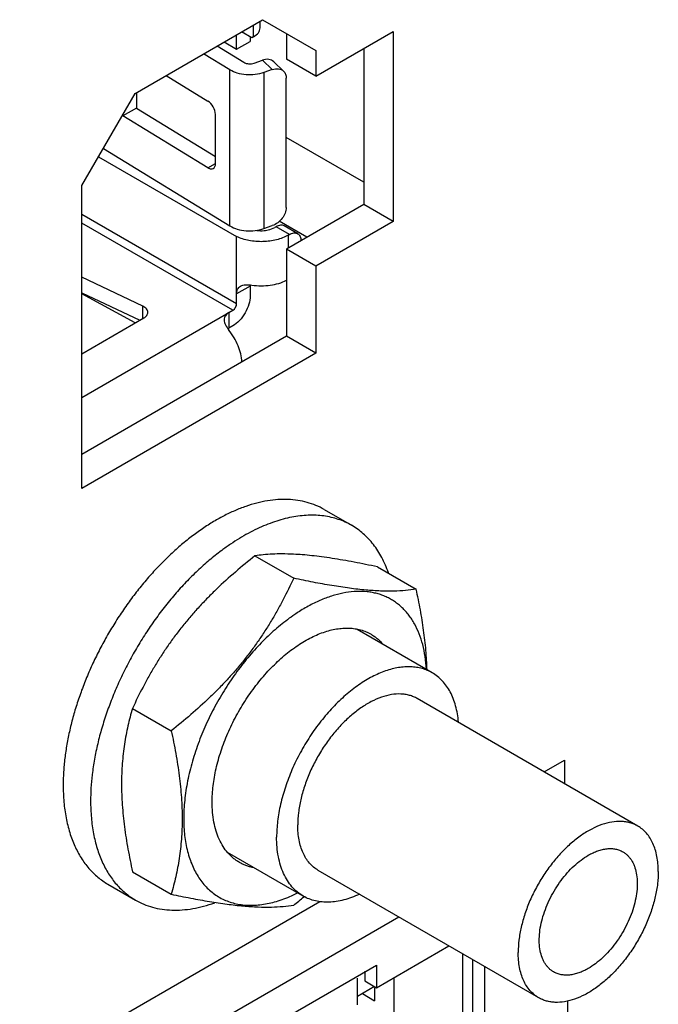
# Model space of a CAD drawing. Header units: inches. Extents: x 0 to 34, y 0 to 22.
# Tile 23 of 101: x 4.258 to 4.603, y 16.017 to 16.549. Entities that reach past the tile are written whole.
import ezdxf

# ---------------------------------------------------------------- set-up
doc = ezdxf.new("R2010")
doc.units = ezdxf.units.IN
doc.header["$LTSCALE"] = 1.87
doc.header["$MEASUREMENT"] = 0
doc.layers.get('0').update_dxf_attribs({"linetype": 'CONTINUOUS'})

msp = doc.modelspace()

# ---------------------------------------------------------------- linework, layer by layer
at = {"color": 3, "linetype": 'CONTINUOUS'}
for p, q in [((4.320062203, 16.5092366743), (4.3890771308, 16.5490894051)), ((4.3890771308, 16.5490894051), (4.4178508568, 16.5324790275)), ((4.4178508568, 16.5185729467), (4.4597446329, 16.5427645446)), ((4.4597446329, 16.5427645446), (4.4597446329, 16.4400146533)), ((4.4178508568, 16.5324790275), (4.4178508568, 16.5185729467)), ((4.2912884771, 16.4593954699), (4.320062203, 16.5092366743)), ((4.2912884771, 16.295607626), (4.2912884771, 16.4593954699)), ((4.4597446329, 16.4400146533), (4.4178508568, 16.4158230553)), ((4.4178508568, 16.4158230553), (4.4178508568, 16.3686911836)), ((4.4178508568, 16.3686911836), (4.2912884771, 16.295607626)), ((4.5413791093, 16.1422760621), (4.5524302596, 16.1486575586)), ((4.5524302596, 16.1486575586), (4.5524302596, 16.1358952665)), ((4.2575829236, 15.9783977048), (4.4199354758, 16.072148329))]:
    msp.add_line(p, q, dxfattribs=at)
at = {"color": 7, "linetype": 'CONTINUOUS'}
for p, q in [((4.3841933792, 16.5398394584), (4.3841933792, 16.5462692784)), ((4.3876527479, 16.5446615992), (4.3876527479, 16.5482668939)), ((4.3750065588, 16.5330897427), (4.3750065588, 16.5409643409)), ((4.3831494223, 16.5392366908), (4.3775812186, 16.5424510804)), ((4.4019400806, 16.5416647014), (4.4019400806, 16.5277586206)), ((4.3681877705, 16.5370268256), (4.3750065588, 16.5330897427)), ((4.3750065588, 16.5330897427), (4.3823142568, 16.5373091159)), ((4.3823142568, 16.5397188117), (4.3823142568, 16.5373091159)), ((4.3841933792, 16.5398394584), (4.3831494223, 16.5392366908)), ((4.3713627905, 16.5219335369), (4.3571313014, 16.5306422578)), ((4.3644386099, 16.5348618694), (4.3788764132, 16.5260268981)), ((4.4438338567, 16.5335768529), (4.4438338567, 16.4492003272)), ((4.3843980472, 16.5255941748), (4.3889404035, 16.5271828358)), ((4.3889404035, 16.5271828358), (4.3942925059, 16.5220812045)), ((4.4004044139, 16.5212606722), (4.3950523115, 16.5263623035)), ((4.4178508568, 16.5185729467), (4.4019400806, 16.5277586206)), ((4.3713627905, 16.4375542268), (4.3713627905, 16.5219335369)), ((4.3942925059, 16.5220812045), (4.3897501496, 16.5204925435)), ((4.3897501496, 16.5204925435), (4.3897501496, 16.4361132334)), ((4.3368616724, 16.5189375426), (4.3594934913, 16.505088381)), ((4.4018691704, 16.4475842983), (4.4018691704, 16.5174985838)), ((4.320782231, 16.5092366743), (4.320782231, 16.5013057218)), ((4.320782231, 16.5013057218), (4.3134745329, 16.4970863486)), ((4.320782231, 16.5013057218), (4.3635480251, 16.4751359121)), ((4.3134745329, 16.4978256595), (4.3134745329, 16.4970863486)), ((4.3594934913, 16.4689258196), (4.3134745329, 16.4970863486)), ((4.3635480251, 16.4712657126), (4.3635480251, 16.4977862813)), ((4.4438338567, 16.4611964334), (4.4018691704, 16.4854263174)), ((4.3028744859, 16.4794644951), (4.3713627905, 16.4375542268)), ((4.3002844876, 16.474978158), (4.3750065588, 16.4318345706)), ((4.3594934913, 16.4689258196), (4.3635475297, 16.4712665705)), ((4.4438338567, 16.4492003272), (4.4019400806, 16.4250087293)), ((4.4597446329, 16.4400146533), (4.4438338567, 16.4492003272)), ((4.2912884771, 16.4438892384), (4.3750065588, 16.3955514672)), ((4.4130212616, 16.431407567), (4.3980549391, 16.440048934)), ((4.3729186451, 16.3919350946), (4.2912884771, 16.4390673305)), ((4.3897501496, 16.4361132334), (4.3942925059, 16.4377018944)), ((4.3963568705, 16.4371079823), (4.3956767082, 16.4367152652)), ((4.4036109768, 16.4329195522), (4.3963568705, 16.4371079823)), ((4.4080403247, 16.4333584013), (4.4007862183, 16.4375468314)), ((4.3750065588, 16.395551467), (4.3750065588, 16.4318345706)), ((4.4029308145, 16.4325268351), (4.4036109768, 16.4329195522)), ((4.4029308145, 16.4325268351), (4.4029308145, 16.4255808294)), ((4.4178508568, 16.4158230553), (4.4019400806, 16.4250087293)), ((4.4019400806, 16.4250087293), (4.4019400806, 16.3778768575)), ((4.3243112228, 16.3941037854), (4.2912884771, 16.4098207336)), ((4.3823142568, 16.4049541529), (4.3750065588, 16.4007347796)), ((4.3823142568, 16.4049541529), (4.3823142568, 16.3997708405)), ((4.2912884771, 16.4013828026), (4.3225715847, 16.3864938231)), ((4.3200944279, 16.3850635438), (4.2912884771, 16.4008694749)), ((4.2912884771, 16.3448028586), (4.3729186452, 16.3919350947)), ((4.3243112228, 16.3874982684), (4.3243112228, 16.3941037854)), ((4.2912884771, 16.3684313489), (4.3248356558, 16.3878010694)), ((4.370830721, 16.3907295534), (4.370830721, 16.3822916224)), ((4.3729186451, 16.3834971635), (4.370830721, 16.3822916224)), ((4.4019400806, 16.3778768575), (4.2912884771, 16.3139809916)), ((4.4178508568, 16.3686911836), (4.4019400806, 16.3778768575)), ((4.4223406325, 16.2841877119), (4.4371906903, 16.2756144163)), ((4.3849192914, 16.2590780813), (4.4058770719, 16.2469786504)), ((4.4057593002, 16.2599841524), (4.4055848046, 16.2599925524)), ((4.4512069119, 16.2531631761), (4.4721646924, 16.2410637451)), ((4.4808430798, 16.195848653), (4.4402055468, 16.2193122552)), ((4.5921044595, 16.1129878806), (4.4727801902, 16.1818842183)), ((4.3186316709, 16.1766074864), (4.3395894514, 16.1645080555)), ((4.4110897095, 16.0750400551), (4.3701290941, 16.0986902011)), ((4.3186316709, 16.0882219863), (4.3395894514, 16.0761225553)), ((4.5384768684, 16.0201081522), (4.419152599, 16.0890044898)), ((4.305344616, 16.0815354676), (4.3201946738, 16.072962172)), ((4.4114029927, 16.0746596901), (4.4115491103, 16.074780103)), ((4.4628648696, 16.0637655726), (4.2990649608, 15.9691895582)), ((4.4507393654, 16.0255344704), (4.4899090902, 16.0481505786)), ((4.497408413, 15.7475296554), (4.497408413, 16.0438205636)), ((4.5027117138, 16.0407585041), (4.5027117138, 15.7444681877)), ((4.3817964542, 15.9979747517), (4.4507393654, 16.0377815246)), ((4.4507393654, 16.0377815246), (4.4507393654, 16.0255344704)), ((4.5090756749, 16.0370840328), (4.5090756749, 15.7407937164)), ((4.4403979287, 16.0161957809), (4.4403979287, 16.0307393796)), ((4.4443754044, 16.0345663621), (4.4443754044, 16.0292089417)), ((4.4602853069, 15.7689640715), (4.4602853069, 16.0310461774)), ((4.4496781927, 16.0261471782), (4.4403979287, 16.0207888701)), ((4.4443754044, 16.0292089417), (4.4507393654, 16.0255344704)), ((4.4496787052, 16.0255344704), (4.4496787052, 16.0184992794)), ((4.4430556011, 16.0223233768), (4.4496787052, 16.0184992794)), ((4.5541537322, 15.7423271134), (4.5541537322, 16.0183458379))]:
    msp.add_line(p, q, dxfattribs=at)
for centre, radius, start, end in [((4.3883158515, 16.4527936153), 0.017839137, 262.0344065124, 274.8173974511), ((4.3883625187, 16.4523602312), 0.0174033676, 274.7841242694, 277.5181321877), ((4.3899692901, 16.4049630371), 0.0076550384, 174.4696752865, 180.0665851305), ((4.3746749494, 16.3756186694), 0.0077010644, 119.9457704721, 125.0784358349), ((4.4471442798, 16.1541394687), 0.1344601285, 126.6299400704, 126.7562953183), ((4.4603216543, 16.1478647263), 0.0960485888, 122.3156882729, 124.0801297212), ((4.4303198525, 16.1250930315), 0.1344094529, 173.2450566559, 173.3755296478), ((4.1957778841, 16.3366404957), 0.3393053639, 308.2580187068, 309.4563238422)]:
    msp.add_arc(centre, radius, start, end, dxfattribs=at)
for points, knots in [([(4.3841933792, 16.5398394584), (4.3851702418, 16.5404034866), (4.3864890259, 16.541441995), (4.3874863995, 16.5432736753), (4.3876526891, 16.544211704), (4.387652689, 16.5446615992)], [0, 0, 0, 0, 0.5477110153, 0.7815495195, 1, 1, 1, 1]), ([(4.3788764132, 16.5260268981), (4.3796559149, 16.5255498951), (4.3815576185, 16.5250737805), (4.3834811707, 16.5252735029), (4.3843980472, 16.5255941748)], [0, 0, 0, 0, 0.4847582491, 1, 1, 1, 1]), ([(4.395052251, 16.52636224), (4.3943386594, 16.5270419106), (4.3922183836, 16.5279403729), (4.3900265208, 16.5275626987), (4.3889404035, 16.5271828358)], [0, 0, 0, 0, 0.4613428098, 1, 1, 1, 1]), ([(4.3897501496, 16.5204925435), (4.3866969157, 16.5194246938), (4.3816932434, 16.518909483), (4.3754721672, 16.5199904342), (4.3725997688, 16.5211765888), (4.3713627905, 16.5219335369)], [0, 0, 0, 0, 0.5135922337, 0.7697347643, 1, 1, 1, 1]), ([(4.3942925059, 16.5220812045), (4.3953786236, 16.5224610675), (4.3975704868, 16.5228387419), (4.3996907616, 16.5219402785), (4.4004043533, 16.5212606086)], [0, 0, 0, 0, 0.5386573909, 1, 1, 1, 1]), ([(4.4004043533, 16.5212606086), (4.4008805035, 16.5208070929), (4.4016555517, 16.5196090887), (4.4018691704, 16.5182153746), (4.4018691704, 16.5174985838)], [0, 0, 0, 0, 0.478454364, 1, 1, 1, 1]), ([(4.3635480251, 16.4977862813), (4.3635480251, 16.4992209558), (4.3626025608, 16.5020427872), (4.3607072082, 16.5043456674), (4.3594929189, 16.5050887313)], [0, 0, 0, 0, 0.5019369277, 1, 1, 1, 1]), ([(4.3594929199, 16.4689261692), (4.35996433, 16.4686376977), (4.3609047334, 16.4682134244), (4.36197447, 16.4683610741), (4.3623604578, 16.468584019)], [0, 0, 0, 0, 0.553545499, 1, 1, 1, 1]), ([(4.3623604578, 16.468584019), (4.3627503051, 16.4688091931), (4.3634201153, 16.4696702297), (4.3635480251, 16.4707042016), (4.3635480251, 16.4712657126)], [0, 0, 0, 0, 0.4449913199, 1, 1, 1, 1]), ([(4.4018691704, 16.4475842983), (4.4018691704, 16.4454861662), (4.4000050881, 16.4412159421), (4.3963947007, 16.4384371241), (4.3942925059, 16.4377018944)], [0, 0, 0, 0, 0.4850959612, 1, 1, 1, 1]), ([(4.3713627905, 16.4375542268), (4.3725997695, 16.4367972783), (4.3754721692, 16.4356111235), (4.3816932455, 16.434530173), (4.3866969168, 16.4350453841), (4.3897501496, 16.4361132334)], [0, 0, 0, 0, 0.2302653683, 0.4864079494, 1, 1, 1, 1]), ([(4.3906395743, 16.4351064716), (4.3911071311, 16.4351682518), (4.3928479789, 16.4354723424), (4.3945536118, 16.4360668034), (4.3956767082, 16.4367152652)], [0, 0, 0, 0, 0.2666811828, 1, 1, 1, 1]), ([(4.4007859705, 16.4375464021), (4.4001885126, 16.4378913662), (4.3985536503, 16.4381396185), (4.3970895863, 16.4375310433), (4.3963568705, 16.4371079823)], [0, 0, 0, 0, 0.4491576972, 1, 1, 1, 1]), ([(4.4029308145, 16.4325268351), (4.4009761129, 16.4313982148), (4.3964536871, 16.4297111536), (4.3891815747, 16.4287820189), (4.3818008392, 16.4293643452), (4.3771017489, 16.4308164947), (4.3750065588, 16.4318345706)], [0, 0, 0, 0, 0.2348402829, 0.4948506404, 0.7576362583, 1, 1, 1, 1]), ([(4.4036109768, 16.4329195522), (4.4043436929, 16.4333426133), (4.4058077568, 16.4339511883), (4.4074426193, 16.4337029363), (4.4080400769, 16.433357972)], [0, 0, 0, 0, 0.5508424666, 1, 1, 1, 1]), ([(4.4080400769, 16.433357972), (4.4086053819, 16.4330315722), (4.4095948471, 16.4318461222), (4.4098414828, 16.4303787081), (4.4098696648, 16.4295892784)], [0, 0, 0, 0, 0.4524627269, 1, 1, 1, 1]), ([(4.3832974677, 16.4055211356), (4.3865727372, 16.4050478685), (4.3930260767, 16.4050341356), (4.3992941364, 16.4067712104), (4.4020215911, 16.4081655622)], [0, 0, 0, 0, 0.5193080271, 1, 1, 1, 1]), ([(4.3750065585, 16.4007347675), (4.3750065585, 16.4015947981), (4.3752182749, 16.402888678), (4.3761511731, 16.4042653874), (4.3767781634, 16.4047531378), (4.3771169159, 16.4049488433)], [0, 0, 0, 0, 0.5243403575, 0.7614817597, 1, 1, 1, 1]), ([(4.3771169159, 16.4049488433), (4.3779371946, 16.4054227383), (4.38007243, 16.405867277), (4.3821615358, 16.4056852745), (4.3832974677, 16.4055211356)], [0, 0, 0, 0, 0.4521732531, 1, 1, 1, 1]), ([(4.3823142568, 16.3997708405), (4.3823142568, 16.398230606), (4.381736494, 16.3949823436), (4.3797229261, 16.390417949), (4.3767767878, 16.3863919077), (4.3742525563, 16.3842673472), (4.3729186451, 16.3834971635)], [0, 0, 0, 0, 0.2372354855, 0.4999938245, 0.7627555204, 1, 1, 1, 1]), ([(4.3269972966, 16.3908149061), (4.3269969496, 16.3914648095), (4.3263362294, 16.392930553), (4.3250539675, 16.3937502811), (4.3243112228, 16.3941037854)], [0, 0, 0, 0, 0.4413660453, 1, 1, 1, 1]), ([(4.3729186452, 16.3919350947), (4.3735383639, 16.3922929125), (4.3745175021, 16.3934229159), (4.3750065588, 16.3948358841), (4.3750065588, 16.395551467)], [0, 0, 0, 0, 0.5000063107, 1, 1, 1, 1]), ([(4.3248356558, 16.3878010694), (4.3254462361, 16.3881536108), (4.3264952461, 16.388956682), (4.3269976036, 16.3902399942), (4.3269972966, 16.3908149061)], [0, 0, 0, 0, 0.5508362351, 1, 1, 1, 1]), ([(4.3682362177, 16.3867942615), (4.3682359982, 16.3858469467), (4.3689185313, 16.3837755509), (4.3701206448, 16.3820573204), (4.3708307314, 16.3811556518)], [0, 0, 0, 0, 0.4521744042, 1, 1, 1, 1]), ([(4.3708307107, 16.3907295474), (4.3700858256, 16.3902994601), (4.3690710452, 16.3894690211), (4.3683452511, 16.3879725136), (4.3682363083, 16.3871855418), (4.3682362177, 16.3867942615)], [0, 0, 0, 0, 0.5243350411, 0.7614764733, 1, 1, 1, 1]), ([(4.3778877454, 16.3638811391), (4.3776963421, 16.3669022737), (4.376051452, 16.3730974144), (4.3728468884, 16.3785955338), (4.3708307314, 16.3811556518)], [0, 0, 0, 0, 0.4815854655, 1, 1, 1, 1]), ([(4.4223405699, 16.2841876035), (4.420903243, 16.2850174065), (4.4179028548, 16.2865025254), (4.4131187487, 16.2881556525), (4.4080685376, 16.2892329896), (4.4027820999, 16.2897281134), (4.397288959, 16.2896415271), (4.3916192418, 16.2889741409), (4.3858031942, 16.2877320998), (4.3798719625, 16.2859221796), (4.3738566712, 16.2835556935), (4.3677895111, 16.2806451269), (4.361702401, 16.2772069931), (4.35562807, 16.2732594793), (4.3495987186, 16.2688242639), (4.343646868, 16.2639250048), (4.33780431, 16.2585882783), (4.3321025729, 16.2528427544), (4.3265723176, 16.2467194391), (4.3212433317, 16.2402513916), (4.3161444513, 16.2334734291), (4.3113030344, 16.2264222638), (4.3067454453, 16.2191357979), (4.3024959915, 16.2116535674), (4.2985779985, 16.2040157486), (4.2950121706, 16.1962638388), (4.2918182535, 16.1884394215), (4.2890129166, 16.1805849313), (4.2866120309, 16.1727425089), (4.28462774, 16.1649548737), (4.2830714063, 16.1572635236), (4.281950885, 16.149709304), (4.2812734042, 16.1423341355), (4.2811156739, 16.1374770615), (4.2811156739, 16.1350908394)], [0, 0, 0, 0, 0.0213225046, 0.0428734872, 0.0648691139, 0.087504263, 0.1109437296, 0.1353207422, 0.1607333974, 0.1872486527, 0.2149016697, 0.2437016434, 0.2736320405, 0.3046561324, 0.3367174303, 0.3697442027, 0.4036500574, 0.4383374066, 0.4736982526, 0.5096168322, 0.5459705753, 0.5826322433, 0.6194709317, 0.656354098, 0.6931483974, 0.7297217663, 0.7659440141, 0.8016899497, 0.8368389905, 0.8712769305, 0.9048974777, 0.9376127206, 0.9693430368, 1, 1, 1, 1]), ([(4.4371906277, 16.2756143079), (4.4360586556, 16.2762678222), (4.4337194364, 16.2774657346), (4.4300298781, 16.2789096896), (4.426167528, 16.2799995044), (4.4221463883, 16.2807314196), (4.4179803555, 16.2811030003), (4.4136838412, 16.2811144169), (4.4092712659, 16.2807651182), (4.403152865, 16.2798060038), (4.3952802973, 16.2776724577), (4.3874921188, 16.2744744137), (4.3812066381, 16.2712764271), (4.3764091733, 16.268513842), (4.3716201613, 16.2654351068), (4.3684830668, 16.2632070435), (4.3669194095, 16.2620445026)], [0, 0, 0, 0, 0.0518331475, 0.1040126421, 0.1568733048, 0.2107280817, 0.2658612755, 0.3225190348, 0.3809117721, 0.4412065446, 0.567909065, 0.7032965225, 0.7743079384, 0.8474730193, 0.9227318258, 1, 1, 1, 1]), ([(4.4571109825, 16.2499976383), (4.456131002, 16.2527991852), (4.4543917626, 16.2568509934), (4.4514775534, 16.2618336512), (4.449080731, 16.265226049), (4.4464476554, 16.2683159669), (4.4435870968, 16.2710932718), (4.4405091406, 16.2735477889), (4.4383155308, 16.2749648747), (4.4371906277, 16.2756143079)], [0, 0, 0, 0, 0.268676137, 0.3970785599, 0.5220588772, 0.6441723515, 0.7640578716, 0.8824169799, 1, 1, 1, 1]), ([(4.3666816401, 16.2618673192), (4.3644649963, 16.2602116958), (4.3600676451, 16.256711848), (4.3536951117, 16.2510215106), (4.3474818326, 16.2448427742), (4.3414672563, 16.2382154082), (4.3356895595, 16.2311813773), (4.3301856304, 16.2237853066), (4.3249900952, 16.2160744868), (4.3201365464, 16.2080976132), (4.3156552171, 16.1999058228), (4.3115752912, 16.191550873), (4.3079221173, 16.1830862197), (4.3047193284, 16.174565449), (4.3019872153, 16.1660428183), (4.299742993, 16.1575725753), (4.2980011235, 16.1492085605), (4.2971688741, 16.143650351), (4.2968434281, 16.1409026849)], [0, 0, 0, 0, 0.0579852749, 0.1177078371, 0.1789695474, 0.2415472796, 0.3052001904, 0.3696720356, 0.4346958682, 0.4999975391, 0.5652993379, 0.630323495, 0.6947956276, 0.758449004, 0.8210282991, 0.88229096, 0.9420109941, 1, 1, 1, 1]), ([(4.3849192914, 16.2590780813), (4.3813303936, 16.2562474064), (4.3742703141, 16.2504559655), (4.365808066, 16.2428092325), (4.3593309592, 16.2364264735), (4.3546444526, 16.2315125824), (4.3501401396, 16.226467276), (4.3458312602, 16.2212952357), (4.3417282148, 16.2160037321), (4.3378354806, 16.2106038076), (4.3341534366, 16.2051076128), (4.3306772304, 16.1995284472), (4.3273978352, 16.1938794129), (4.3232842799, 16.1862925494), (4.3204371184, 16.1804982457), (4.3186316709, 16.1766074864)], [0, 0, 0, 0, 0.1282611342, 0.2561514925, 0.3198771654, 0.383395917, 0.4466606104, 0.5096268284, 0.5722541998, 0.6345121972, 0.6963816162, 0.757854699, 0.8189369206, 0.879641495, 1, 1, 1, 1]), ([(4.4055848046, 16.2599925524), (4.4036209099, 16.2600858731), (4.3998608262, 16.2601861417), (4.3944605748, 16.2600684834), (4.3895315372, 16.2597057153), (4.3864085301, 16.2593086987), (4.3849192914, 16.2590780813)], [0, 0, 0, 0, 0.2846840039, 0.5444115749, 0.7817947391, 1, 1, 1, 1]), ([(4.4512069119, 16.2531631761), (4.4490801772, 16.2536124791), (4.4448758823, 16.2544799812), (4.4386447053, 16.2556918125), (4.4325872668, 16.2567845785), (4.426732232, 16.2577433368), (4.4211084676, 16.2585540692), (4.4157426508, 16.2592053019), (4.4106564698, 16.259689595), (4.4073581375, 16.2599061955), (4.4057593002, 16.2599841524)], [0, 0, 0, 0, 0.1417548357, 0.279950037, 0.4139648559, 0.5431482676, 0.6668473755, 0.7844798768, 0.8956090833, 1, 1, 1, 1]), ([(4.4058770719, 16.2469786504), (4.4040716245, 16.2430878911), (4.4012244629, 16.2372935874), (4.3971109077, 16.2297067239), (4.3938315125, 16.2240576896), (4.3903553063, 16.218478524), (4.3866732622, 16.2129823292), (4.3827805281, 16.2075824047), (4.3786774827, 16.2022909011), (4.3743686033, 16.1971188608), (4.3698642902, 16.1920735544), (4.3651777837, 16.1871596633), (4.3587006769, 16.1807769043), (4.3502384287, 16.1731301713), (4.3431783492, 16.1673387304), (4.3395894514, 16.1645080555)], [0, 0, 0, 0, 0.120358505, 0.1810630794, 0.242145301, 0.3036183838, 0.3654878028, 0.4277458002, 0.4903731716, 0.5533393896, 0.616604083, 0.6801228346, 0.7438485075, 0.8717388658, 1, 1, 1, 1]), ([(4.4721646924, 16.2410637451), (4.4702761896, 16.2407712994), (4.4662618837, 16.2402909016), (4.4598403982, 16.2399526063), (4.4526507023, 16.240028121), (4.4446522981, 16.2405624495), (4.4358663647, 16.24156531), (4.4263734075, 16.2430080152), (4.4162909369, 16.244834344), (4.4094000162, 16.2462343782), (4.4058770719, 16.2469786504)], [0, 0, 0, 0, 0.0857044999, 0.1811603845, 0.2881929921, 0.4079663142, 0.5405105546, 0.6846641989, 0.8385166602, 1, 1, 1, 1]), ([(4.4777282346, 16.1977296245), (4.4775960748, 16.20004322), (4.4771421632, 16.2045395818), (4.4758295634, 16.2110055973), (4.4739142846, 16.2169519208), (4.4718000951, 16.2214845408), (4.4698207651, 16.2247736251), (4.4682174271, 16.2270456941), (4.4664810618, 16.2291479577), (4.4646152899, 16.231075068), (4.4626246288, 16.2328222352), (4.4605140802, 16.2343854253), (4.4582884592, 16.235760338), (4.4559533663, 16.236943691), (4.4535146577, 16.2379329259), (4.4509781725, 16.2387252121), (4.4483501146, 16.2393189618), (4.4446947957, 16.2398502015), (4.4399043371, 16.2399957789), (4.4339679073, 16.2393616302), (4.4278347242, 16.2379316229), (4.4215616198, 16.2357217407), (4.4152055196, 16.2327551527), (4.4110523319, 16.2303502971), (4.4089756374, 16.2290368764)], [0, 0, 0, 0, 0.0718799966, 0.1399352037, 0.204285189, 0.2652216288, 0.29457154, 0.3232658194, 0.3513956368, 0.3790620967, 0.4063768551, 0.4334590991, 0.4604329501, 0.4874255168, 0.514563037, 0.5419688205, 0.5697599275, 0.5980446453, 0.6564421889, 0.7178525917, 0.7827307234, 0.8513428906, 0.9237832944, 1, 1, 1, 1]), ([(4.4780338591, 16.1974728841), (4.4779891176, 16.1992168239), (4.4778417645, 16.2027340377), (4.4773246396, 16.2098688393), (4.4762757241, 16.218948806), (4.4744734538, 16.2299681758), (4.4729762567, 16.2373492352), (4.4721646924, 16.2410637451)], [0, 0, 0, 0, 0.1188172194, 0.239716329, 0.4871601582, 0.7410401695, 1, 1, 1, 1]), ([(4.4065006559, 16.2274174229), (4.40380662, 16.2255956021), (4.3998495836, 16.2226275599), (4.3947895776, 16.2182986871), (4.3910111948, 16.2147850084), (4.3873092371, 16.2110558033), (4.3824618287, 16.205781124), (4.376683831, 16.1987344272), (4.3703016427, 16.1897077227), (4.3645165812, 16.1801841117), (4.3594128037, 16.1703009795), (4.3564861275, 16.1635052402), (4.3551569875, 16.1600793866)], [0, 0, 0, 0, 0.1135992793, 0.1724658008, 0.2325614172, 0.2937699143, 0.3559635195, 0.482739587, 0.6117636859, 0.7418077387, 0.8716447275, 1, 1, 1, 1]), ([(4.3617259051, 16.125906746), (4.3617259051, 16.1273598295), (4.3618219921, 16.1303176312), (4.3622345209, 16.134808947), (4.3629169, 16.1394093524), (4.363864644, 16.1440932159), (4.3650730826, 16.1488356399), (4.3665351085, 16.1536114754), (4.3682435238, 16.1583946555), (4.3701884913, 16.1631595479), (4.3723600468, 16.1678802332), (4.3747459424, 16.1725314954), (4.3773338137, 16.1770879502), (4.3801091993, 16.1815252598), (4.3830575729, 16.1858191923), (4.3861625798, 16.1899468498), (4.3894078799, 16.1938856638), (4.3927755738, 16.1976146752), (4.3962478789, 16.2011134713), (4.3998057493, 16.2043634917), (4.403430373, 16.2073469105), (4.4071019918, 16.2100479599), (4.4108012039, 16.2124517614), (4.414507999, 16.2145456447), (4.4182028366, 16.216317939), (4.421865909, 16.2177592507), (4.4254779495, 16.218861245), (4.4290197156, 16.2196178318), (4.4324724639, 16.2200240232), (4.4358176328, 16.2200769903), (4.4390369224, 16.2197752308), (4.4421124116, 16.2191193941), (4.4450257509, 16.2181124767), (4.446852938, 16.217208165), (4.4477282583, 16.2167028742)], [0, 0, 0, 0, 0.0306556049, 0.0623866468, 0.0951030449, 0.1287234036, 0.1631608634, 0.1983099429, 0.2340560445, 0.2702783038, 0.3068515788, 0.3436459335, 0.3805290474, 0.4173678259, 0.4540293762, 0.4903832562, 0.5263016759, 0.5616627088, 0.5963498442, 0.6302559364, 0.6632824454, 0.6953440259, 0.7263678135, 0.7562985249, 0.785098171, 0.8127515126, 0.8392664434, 0.8646794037, 0.8890561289, 0.9124958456, 0.9351307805, 0.9571265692, 0.9786774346, 1, 1, 1, 1]), ([(4.4477282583, 16.2167028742), (4.4483254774, 16.2163581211), (4.4494933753, 16.2156142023), (4.4511480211, 16.2143455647), (4.4527034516, 16.2129267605), (4.4536635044, 16.2118917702), (4.4541250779, 16.2113523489)], [0, 0, 0, 0, 0.246943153, 0.495128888, 0.7457643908, 1, 1, 1, 1]), ([(4.4808430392, 16.1958485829), (4.4799861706, 16.1963434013), (4.4781973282, 16.1972287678), (4.4753451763, 16.1982145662), (4.4723343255, 16.1988570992), (4.4691826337, 16.1991523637), (4.4659076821, 16.1991011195), (4.4625275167, 16.1987033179), (4.459059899, 16.197963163), (4.4542464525, 16.1964944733), (4.4494357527, 16.194368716), (4.4446916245, 16.1916893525), (4.4410696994, 16.1893361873), (4.4374752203, 16.1866920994), (4.4326842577, 16.1827491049), (4.4268966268, 16.1771747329), (4.4204457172, 16.1696795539), (4.4145391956, 16.1614535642), (4.4093034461, 16.1526727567), (4.404849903, 16.1435243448), (4.4012737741, 16.1342031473), (4.3986510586, 16.1249082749), (4.3972864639, 16.1172348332), (4.396739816, 16.1112850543), (4.3966456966, 16.1083895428), (4.3966456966, 16.1069672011)], [0, 0, 0, 0, 0.0213274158, 0.0428833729, 0.0648839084, 0.0875242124, 0.1109686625, 0.1353510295, 0.1607689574, 0.1872896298, 0.2437165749, 0.2736531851, 0.3046827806, 0.3367506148, 0.3697831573, 0.4383684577, 0.5096424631, 0.5826537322, 0.6563719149, 0.7297350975, 0.8016986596, 0.8712755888, 0.9376047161, 0.9693425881, 1, 1, 1, 1]), ([(4.4950617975, 16.1692258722), (4.4948042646, 16.1721796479), (4.4940874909, 16.1764951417), (4.4923177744, 16.1818743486), (4.4906752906, 16.1854704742), (4.4886965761, 16.1886981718), (4.4863936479, 16.1915317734), (4.4837843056, 16.1939472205), (4.4818467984, 16.1952689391), (4.4808430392, 16.1958485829)], [0, 0, 0, 0, 0.2836452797, 0.4153864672, 0.5409129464, 0.6609764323, 0.7766090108, 0.8891142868, 1, 1, 1, 1]), ([(4.4727801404, 16.1818841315), (4.4721213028, 16.182264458), (4.4707460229, 16.1829451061), (4.4685533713, 16.1837034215), (4.4662383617, 16.1841968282), (4.4629503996, 16.1845057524), (4.4585664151, 16.1841836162), (4.453161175, 16.1827469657), (4.447619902, 16.1802982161), (4.4420549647, 16.176893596), (4.4365788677, 16.1726063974), (4.4313054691, 16.1675275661), (4.4263456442, 16.1617648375), (4.4218046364, 16.1554406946), (4.4177792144, 16.1486898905), (4.4143552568, 16.1416563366), (4.4116061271, 16.1344902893), (4.4095893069, 16.1273433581), (4.4083494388, 16.1203686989), (4.4080477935, 16.1157750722), (4.4080477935, 16.113550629)], [0, 0, 0, 0, 0.0213316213, 0.0428914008, 0.0648966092, 0.0875407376, 0.1353156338, 0.1872163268, 0.2436537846, 0.3046019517, 0.3696907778, 0.4382892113, 0.5095764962, 0.58260155, 0.656333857, 0.7297112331, 0.8016890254, 0.8712759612, 0.9376246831, 1, 1, 1, 1]), ([(4.3186316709, 16.1766074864), (4.3177199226, 16.1734871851), (4.3164785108, 16.1687242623), (4.3151308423, 16.162245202), (4.3142700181, 16.1572175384), (4.3135823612, 16.1520584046), (4.3130811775, 16.1467662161), (4.3127770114, 16.1413428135), (4.3126410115, 16.1338670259), (4.3130024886, 16.1242408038), (4.3142150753, 16.112444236), (4.3161132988, 16.1003823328), (4.3177416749, 16.0922954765), (4.3186316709, 16.0882219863)], [0, 0, 0, 0, 0.1090770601, 0.165013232, 0.2220187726, 0.2801909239, 0.3396136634, 0.4003444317, 0.4624088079, 0.5904469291, 0.7232799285, 0.860093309, 1, 1, 1, 1]), ([(4.3395894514, 16.1645080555), (4.3404794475, 16.1604345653), (4.3421078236, 16.1523477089), (4.3440060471, 16.1402858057), (4.3452186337, 16.128489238), (4.3455801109, 16.1188630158), (4.3454441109, 16.1113872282), (4.3451399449, 16.1059638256), (4.3446387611, 16.1006716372), (4.3439511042, 16.0955125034), (4.34309028, 16.0904848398), (4.3417426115, 16.0840057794), (4.3405011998, 16.0792428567), (4.3395894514, 16.0761225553)], [0, 0, 0, 0, 0.139906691, 0.2767200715, 0.4095530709, 0.5375911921, 0.5996555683, 0.6603863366, 0.7198090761, 0.7779812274, 0.834986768, 0.8909229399, 1, 1, 1, 1]), ([(4.3551569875, 16.1600793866), (4.3544662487, 16.15829901), (4.3531611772, 16.1547349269), (4.3514276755, 16.1493577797), (4.3499375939, 16.1440025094), (4.3486970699, 16.1386919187), (4.3477109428, 16.1334465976), (4.3467538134, 16.1266620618), (4.3462916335, 16.1200011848), (4.3463732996, 16.1135316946), (4.3467985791, 16.1074890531), (4.347737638, 16.1016972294), (4.3492383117, 16.096255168), (4.3505972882, 16.0924812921), (4.3522048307, 16.088957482), (4.3540547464, 16.0856977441), (4.3561406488, 16.0827160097), (4.3584538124, 16.0800243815), (4.360985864, 16.0776351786), (4.3637257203, 16.075558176), (4.3666623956, 16.0738032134), (4.3697828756, 16.0723773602), (4.3730738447, 16.0712867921), (4.3765211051, 16.0705357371), (4.3801100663, 16.0701263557), (4.3838258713, 16.070060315), (4.3876534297, 16.0703363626), (4.3915772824, 16.0709537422), (4.3955819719, 16.0719085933), (4.3996515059, 16.0731974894), (4.4037697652, 16.0748144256), (4.4064898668, 16.0760848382), (4.4078535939, 16.0767703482)], [0, 0, 0, 0, 0.0417614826, 0.0829771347, 0.1235179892, 0.1632863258, 0.2022025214, 0.2401909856, 0.313088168, 0.3479161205, 0.3816087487, 0.4455104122, 0.4757782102, 0.5049629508, 0.5331317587, 0.5603764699, 0.5868134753, 0.6125847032, 0.6378531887, 0.6628011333, 0.6876222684, 0.7125157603, 0.7376776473, 0.7632938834, 0.7895331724, 0.8165438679, 0.8444488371, 0.8733476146, 0.9033128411, 0.934395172, 0.966621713, 1, 1, 1, 1]), ([(4.2968077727, 16.1405986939), (4.2965318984, 16.1382232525), (4.2961138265, 16.1335351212), (4.2959657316, 16.1288301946), (4.2959657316, 16.1265175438)], [0, 0, 0, 0, 0.508371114, 1, 1, 1, 1]), ([(4.2811156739, 16.1350908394), (4.2811156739, 16.1320440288), (4.2813613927, 16.126103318), (4.2825304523, 16.1175013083), (4.2841812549, 16.1107534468), (4.2859011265, 16.1057215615), (4.2873610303, 16.1021851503), (4.2890057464, 16.0988424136), (4.2908318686, 16.0957016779), (4.292834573, 16.0927703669), (4.2950095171, 16.0900558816), (4.2973516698, 16.0875652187), (4.2998550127, 16.0853041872), (4.3025135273, 16.0832790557), (4.3043870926, 16.0820884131), (4.3053446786, 16.081535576)], [0, 0, 0, 0, 0.1485288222, 0.2893970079, 0.4225593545, 0.4863966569, 0.548489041, 0.6089378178, 0.6678711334, 0.7254465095, 0.7818434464, 0.837265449, 0.8919370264, 0.9460976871, 1, 1, 1, 1]), ([(4.2959657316, 16.1265175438), (4.2959657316, 16.1234707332), (4.2962114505, 16.1175300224), (4.2973805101, 16.1089280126), (4.2990313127, 16.1021801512), (4.3007511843, 16.0971482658), (4.3022110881, 16.0936118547), (4.3038558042, 16.090269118), (4.3056819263, 16.0871283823), (4.3076846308, 16.0841970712), (4.3098595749, 16.081482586), (4.3122017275, 16.0789919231), (4.3147050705, 16.0767308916), (4.317363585, 16.07470576), (4.3192371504, 16.0735151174), (4.3201947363, 16.0729622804)], [0, 0, 0, 0, 0.1485288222, 0.2893970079, 0.4225593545, 0.4863966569, 0.548489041, 0.6089378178, 0.6678711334, 0.7254465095, 0.7818434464, 0.837265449, 0.8919370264, 0.9460976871, 1, 1, 1, 1]), ([(4.376480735, 16.093292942), (4.3758975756, 16.0936295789), (4.3747566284, 16.0943546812), (4.3731377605, 16.0955880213), (4.3716131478, 16.0969648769), (4.3696945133, 16.0990050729), (4.3675474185, 16.1019207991), (4.3654348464, 16.1058933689), (4.3637770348, 16.1103324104), (4.362587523, 16.1151949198), (4.3618755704, 16.1204337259), (4.3617259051, 16.1240513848), (4.3617259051, 16.125906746)], [0, 0, 0, 0, 0.0539138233, 0.1080864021, 0.162769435, 0.2182031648, 0.3321178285, 0.4514550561, 0.577348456, 0.7105398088, 0.8514446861, 1, 1, 1, 1]), ([(4.5921044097, 16.1129877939), (4.5914455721, 16.1133681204), (4.5900702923, 16.1140487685), (4.5878776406, 16.1148070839), (4.585562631, 16.1153004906), (4.5822746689, 16.1156094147), (4.5778906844, 16.1152872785), (4.5724854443, 16.113850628), (4.5669441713, 16.1114018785), (4.561379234, 16.1079972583), (4.5559031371, 16.1037100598), (4.5506297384, 16.0986312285), (4.5456699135, 16.0928684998), (4.5411289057, 16.086544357), (4.5371034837, 16.0797935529), (4.5336795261, 16.072759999), (4.5309303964, 16.0655939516), (4.5289135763, 16.0584470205), (4.5276737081, 16.0514723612), (4.5273720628, 16.0468787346), (4.5273720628, 16.0446542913)], [0, 0, 0, 0, 0.0213316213, 0.0428914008, 0.0648966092, 0.0875407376, 0.1353156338, 0.1872163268, 0.2436537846, 0.3046019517, 0.3696907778, 0.4382892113, 0.5095764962, 0.58260155, 0.656333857, 0.7297112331, 0.8016890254, 0.8712759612, 0.9376246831, 1, 1, 1, 1]), ([(4.4191526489, 16.0890045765), (4.4182735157, 16.0895120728), (4.4165834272, 16.0906916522), (4.4143500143, 16.0928894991), (4.4124295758, 16.0954983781), (4.4108391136, 16.0984882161), (4.4095916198, 16.1018291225), (4.4086960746, 16.1054890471), (4.4081607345, 16.1094320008), (4.4080477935, 16.1121546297), (4.4080477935, 16.113550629)], [0, 0, 0, 0, 0.1080120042, 0.2180612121, 0.332003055, 0.4513599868, 0.5772647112, 0.7104943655, 0.8514582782, 1, 1, 1, 1]), ([(4.6032092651, 16.0884417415), (4.6032092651, 16.0898377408), (4.6030963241, 16.0925603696), (4.602560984, 16.0965033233), (4.6016654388, 16.1001632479), (4.600417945, 16.1035041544), (4.5988274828, 16.1064939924), (4.5969070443, 16.1091028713), (4.5946736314, 16.1113007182), (4.5929835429, 16.1124802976), (4.5921044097, 16.1129877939)], [0, 0, 0, 0, 0.1485417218, 0.2895056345, 0.4227352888, 0.5486400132, 0.667996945, 0.7819387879, 0.8919879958, 1, 1, 1, 1]), ([(4.4110897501, 16.0750401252), (4.4099463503, 16.0757004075), (4.4077478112, 16.0772343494), (4.4048432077, 16.0800934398), (4.4023446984, 16.0834863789), (4.4002765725, 16.0873757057), (4.3986536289, 16.0917210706), (4.3974890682, 16.0964813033), (4.3967923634, 16.1016097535), (4.3966456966, 16.1051511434), (4.3966456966, 16.1069672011)], [0, 0, 0, 0, 0.1080130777, 0.218061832, 0.3319996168, 0.4513619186, 0.5772722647, 0.7104908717, 0.8514353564, 1, 1, 1, 1]), ([(4.565290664, 16.0971656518), (4.5661360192, 16.0976537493), (4.567824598, 16.0985373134), (4.570400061, 16.0995921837), (4.5729303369, 16.1003298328), (4.5753902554, 16.1007427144), (4.5777573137, 16.1008246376), (4.5800089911, 16.1005738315), (4.5821212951, 16.0999897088), (4.5834266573, 16.0993782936), (4.5840415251, 16.0990233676)], [0, 0, 0, 0, 0.1485082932, 0.2894941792, 0.4227513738, 0.5486557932, 0.6679990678, 0.7819408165, 0.8919896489, 1, 1, 1, 1]), ([(4.5840415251, 16.0990233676), (4.584502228, 16.0987574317), (4.5853953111, 16.0981625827), (4.5866207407, 16.097099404), (4.5877292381, 16.0958703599), (4.5887140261, 16.0944824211), (4.589570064, 16.0929436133), (4.5905552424, 16.0906559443), (4.5914233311, 16.0874430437), (4.5918772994, 16.0832322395), (4.5917612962, 16.0786715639), (4.5910793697, 16.0738565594), (4.5898474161, 16.0688873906), (4.5880917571, 16.0638689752), (4.5858494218, 16.058907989), (4.5831684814, 16.0541100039), (4.580106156, 16.0495773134), (4.5767277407, 16.0454069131), (4.5731045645, 16.0416865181), (4.5693140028, 16.0384972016), (4.5666376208, 16.036708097), (4.565290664, 16.035930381)], [0, 0, 0, 0, 0.0213298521, 0.0428887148, 0.0648920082, 0.0875346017, 0.110982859, 0.1353671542, 0.1872646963, 0.2436974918, 0.3046406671, 0.369724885, 0.4383175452, 0.5095994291, 0.5826200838, 0.6563468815, 0.7297211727, 0.8016949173, 0.8712759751, 0.9376339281, 1, 1, 1, 1]), ([(4.3839134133, 16.0905063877), (4.3832523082, 16.0906400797), (4.3819482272, 16.0909562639), (4.3800462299, 16.0915817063), (4.3782178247, 16.0923533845), (4.3770495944, 16.09296456), (4.376480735, 16.093292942)], [0, 0, 0, 0, 0.2538611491, 0.5044370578, 0.7527818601, 1, 1, 1, 1]), ([(4.5465398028, 16.0340726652), (4.5460790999, 16.0343386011), (4.5451860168, 16.0349334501), (4.5439605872, 16.0359966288), (4.5428520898, 16.0372256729), (4.5418673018, 16.0386136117), (4.541011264, 16.0401524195), (4.5400260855, 16.0424400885), (4.5391579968, 16.0456529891), (4.5387040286, 16.0498637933), (4.5388200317, 16.0544244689), (4.5395019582, 16.0592394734), (4.5407339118, 16.0642086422), (4.5424895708, 16.0692270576), (4.5447319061, 16.0741880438), (4.5474128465, 16.0789860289), (4.5504751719, 16.0835187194), (4.5538535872, 16.0876891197), (4.5574767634, 16.0914095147), (4.5612673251, 16.0945988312), (4.5639437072, 16.0963879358), (4.565290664, 16.0971656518)], [0, 0, 0, 0, 0.0213298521, 0.0428887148, 0.0648920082, 0.0875346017, 0.110982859, 0.1353671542, 0.1872646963, 0.2436974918, 0.3046406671, 0.369724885, 0.4383175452, 0.5095994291, 0.5826200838, 0.6563468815, 0.7297211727, 0.8016949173, 0.8712759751, 0.9376339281, 1, 1, 1, 1]), ([(4.6032092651, 16.0884417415), (4.6032092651, 16.0862172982), (4.6029076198, 16.0816236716), (4.6016677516, 16.0746490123), (4.5996509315, 16.0675020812), (4.5969018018, 16.0603360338), (4.5934778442, 16.0533024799), (4.5894524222, 16.0465516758), (4.5849114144, 16.040227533), (4.5799515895, 16.0344648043), (4.5746781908, 16.029385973), (4.5692020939, 16.0250987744), (4.5636371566, 16.0216941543), (4.5580958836, 16.0192454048), (4.5526906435, 16.0178087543), (4.548306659, 16.0174866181), (4.5450186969, 16.0177955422), (4.5427036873, 16.0182889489), (4.5405110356, 16.0190472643), (4.5391357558, 16.0197279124), (4.5384769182, 16.0201082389)], [0, 0, 0, 0, 0.0623753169, 0.1287240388, 0.1983109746, 0.2702887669, 0.343666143, 0.41739845, 0.4904235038, 0.5617107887, 0.6303092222, 0.6953980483, 0.7563462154, 0.8127836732, 0.8646843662, 0.9124592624, 0.9351033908, 0.9571085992, 0.9786683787, 1, 1, 1, 1]), ([(4.3201947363, 16.0729622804), (4.321649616, 16.0721223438), (4.3246884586, 16.0706211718), (4.3295367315, 16.0689583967), (4.3346568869, 16.0678858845), (4.3400178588, 16.0674100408), (4.3455889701, 16.0675302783), (4.3513390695, 16.0682453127), (4.357236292, 16.0695485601), (4.3611595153, 16.0707780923), (4.363134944, 16.0714819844)], [0, 0, 0, 0, 0.11365912, 0.2285656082, 0.3458981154, 0.4667163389, 0.5919130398, 0.7222053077, 0.8581172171, 1, 1, 1, 1]), ([(4.3395894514, 16.0761225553), (4.3431123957, 16.0753782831), (4.3500033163, 16.073978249), (4.360085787, 16.0721519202), (4.3695787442, 16.070709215), (4.3783646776, 16.0697063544), (4.3863630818, 16.069172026), (4.3935527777, 16.0690965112), (4.3999742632, 16.0694348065), (4.4039885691, 16.0699152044), (4.4058770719, 16.0702076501)], [0, 0, 0, 0, 0.1614833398, 0.3153358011, 0.4594894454, 0.5920336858, 0.7118070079, 0.8188396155, 0.9142955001, 1, 1, 1, 1]), ([(4.441407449, 16.0761070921), (4.440023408, 16.0754563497), (4.4372687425, 16.074294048), (4.4330985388, 16.0729643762), (4.429020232, 16.0721023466), (4.425064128, 16.0717150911), (4.42125948, 16.071808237), (4.4176352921, 16.0723828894), (4.4142217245, 16.0734368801), (4.4120980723, 16.0744578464), (4.4110897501, 16.0750401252)], [0, 0, 0, 0, 0.1454877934, 0.2840046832, 0.4157742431, 0.5412834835, 0.6612895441, 0.7768377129, 0.8892356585, 1, 1, 1, 1]), ([(4.5384769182, 16.0201082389), (4.537597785, 16.0206157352), (4.5359076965, 16.0217953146), (4.5336742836, 16.0239931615), (4.5317538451, 16.0266020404), (4.5301633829, 16.0295918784), (4.5289158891, 16.0329327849), (4.528020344, 16.0365927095), (4.5274850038, 16.0405356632), (4.5273720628, 16.043258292), (4.5273720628, 16.0446542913)], [0, 0, 0, 0, 0.1080120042, 0.2180612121, 0.332003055, 0.4513599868, 0.5772647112, 0.7104943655, 0.8514582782, 1, 1, 1, 1]), ([(4.565290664, 16.035930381), (4.5644453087, 16.0354422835), (4.5627567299, 16.0345587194), (4.5601812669, 16.0335038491), (4.557650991, 16.0327662), (4.5551910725, 16.0323533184), (4.5528240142, 16.0322713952), (4.5505723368, 16.0325222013), (4.5484600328, 16.033106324), (4.5471546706, 16.0337177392), (4.5465398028, 16.0340726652)], [0, 0, 0, 0, 0.1485082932, 0.2894941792, 0.4227513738, 0.5486557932, 0.6679990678, 0.7819408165, 0.8919896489, 1, 1, 1, 1])]:
    msp.add_open_spline(points, degree=3, knots=knots, dxfattribs=at)

doc.saveas('drawing.dxf')
